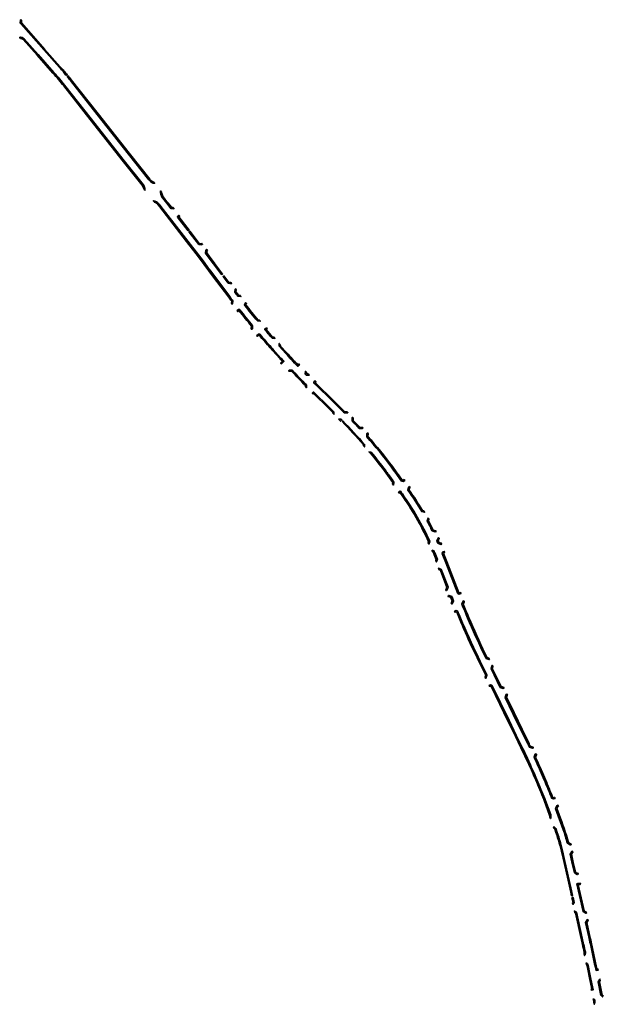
# Model space of a CAD drawing. Header units: metres. Extents: x -712710 to 14443962, y 4588557 to 14849904.
# Tile 14 of 256: x 7500943 to 7501335, y 5886842 to 5887503. Entities that reach past the tile are written whole.
import ezdxf

# ---------------------------------------------------------------- set-up
doc = ezdxf.new("R2010")
doc.units = ezdxf.units.M
doc.header["$MEASUREMENT"] = 0
doc.linetypes.add('1', pattern=[0, 0])
doc.layers.add('#uwagi', color=1, linetype='1', lineweight=35, plot=False)

msp = doc.modelspace()

# ---------------------------------------------------------------- linework, layer by layer
at = {"layer": '#uwagi'}
for points in [[(7500943.28235, 5887500.39344), (7500942.92373, 5887500.79797), (7500943.0511, 5887502.91546), (7500943.40817, 5887503.23201), (7500943.90007, 5887502.6658), (7500943.78109, 5887502.56033), (7500943.69103, 5887501.06304), (7500943.70875, 5887501.04306), (7500943.28235, 5887500.39344)], [(7500943.28235, 5887500.39344), (7500943.70875, 5887501.04306), (7500959.25315, 5887483.50901), (7500958.67972, 5887483.02526)], [(7500994.5856, 5887439.53997), (7500995.18829, 5887439.98695), (7501016.06952, 5887413.54571), (7501015.63575, 5887412.88485)], [(7500989.96503, 5887436.11313), (7500990.56771, 5887436.56011), (7501012.74391, 5887408.4791), (7501012.31014, 5887407.81824), (7500989.96503, 5887436.11313)], [(7501041.25621, 5887379.9989), (7501041.88352, 5887380.34395), (7501040.18414, 5887381.38466)], [(7501041.25621, 5887379.9989), (7501041.88352, 5887380.34395), (7501041.98614, 5887380.2811), (7501044.39474, 5887377.16774), (7501045.62463, 5887377.01077), (7501046.19309, 5887376.26975), (7501046.09587, 5887376.19454), (7501043.99162, 5887376.4631)], [(7501041.98614, 5887380.2811), (7501041.94003, 5887380.34069), (7501041.88352, 5887380.34395)], [(7501036.59992, 5887377.43776), (7501037.2651, 5887377.80363), (7501065.65076, 5887341.11176), (7501070.08639, 5887335.18608), (7501069.6487, 5887334.51925), (7501066.50342, 5887338.72111), (7501065.05778, 5887340.65301), (7501061.06663, 5887345.81199), (7501054.64474, 5887354.11295)], [(7501055.67926, 5887361.35561), (7501056.27247, 5887361.81453), (7501049.36414, 5887370.74427), (7501049.37566, 5887370.83459), (7501049.98341, 5887371.30477), (7501049.50475, 5887371.8827), (7501048.67103, 5887371.23771), (7501048.58084, 5887370.53106), (7501055.67926, 5887361.35561)], [(7501062.7484, 5887352.21803), (7501064.85265, 5887351.94946), (7501065.38335, 5887352.36003), (7501064.91717, 5887352.94762), (7501064.63944, 5887352.73276), (7501063.15151, 5887352.92266), (7501056.87003, 5887361.04212), (7501056.27683, 5887360.5832), (7501062.7484, 5887352.21803)], [(7501069.21021, 5887343.86546), (7501072.71242, 5887339.18687), (7501073.15024, 5887339.8539), (7501069.82265, 5887344.29951), (7501069.818, 5887344.30553), (7501068.12091, 5887346.4992), (7501068.31081, 5887347.98713), (7501068.65038, 5887348.24983), (7501068.18352, 5887348.83689), (7501067.60618, 5887348.39024), (7501067.33761, 5887346.28599)], [(7501072.71242, 5887339.18687), (7501073.15024, 5887339.8539), (7501073.89297, 5887338.86167), (7501073.36228, 5887338.31871), (7501072.71242, 5887339.18687)], [(7501078.19818, 5887331.85843), (7501078.81599, 5887332.28488), (7501073.89297, 5887338.86167), (7501073.36228, 5887338.31871)], [(7501069.6487, 5887334.51925), (7501070.17923, 5887335.06206), (7501070.08639, 5887335.18608)], [(7501082.46417, 5887326.1595), (7501084.56389, 5887325.85756), (7501084.82362, 5887326.05198), (7501084.36315, 5887326.64414), (7501082.87853, 5887326.85763), (7501079.69917, 5887331.10501), (7501079.09866, 5887330.65549), (7501082.46417, 5887326.1595)], [(7501149.7332, 5887242.37302), (7501139.83818, 5887252.10854), (7501139.57683, 5887251.8429), (7501139.02808, 5887252.35455), (7501139.58846, 5887252.92411), (7501140.06937, 5887252.93322), (7501150.09119, 5887243.07295), (7501149.7332, 5887242.37302)], [(7501152.78336, 5887239.37203), (7501152.78721, 5887238.8973), (7501153.54375, 5887238.09585), (7501153.53081, 5887239.68877), (7501150.09119, 5887243.07295), (7501149.7332, 5887242.37302)], [(7501198.79641, 5887184.33772), (7501197.94581, 5887185.53592), (7501197.39944, 5887185.14193), (7501196.95784, 5887185.75433), (7501197.99482, 5887186.49048), (7501198.21862, 5887186.44726), (7501199.2682, 5887184.96876), (7501198.79641, 5887184.33772)], [(7501229.32693, 5887138.92241), (7501227.15466, 5887144.50229), (7501227.38978, 5887145.06446), (7501227.92049, 5887145.27106), (7501227.63137, 5887145.96334), (7501226.82079, 5887145.64778), (7501226.34592, 5887144.51235), (7501228.64378, 5887138.60985)], [(7501223.76849, 5887134.65971), (7501224.09217, 5887133.7197), (7501225.08333, 5887133.28402), (7501229.48831, 5887121.96899), (7501228.89591, 5887120.47086), (7501228.67929, 5887120.36717), (7501228.92463, 5887119.65311), (7501229.48515, 5887119.92142), (7501230.29397, 5887121.96686), (7501225.66954, 5887133.8456), (7501223.79446, 5887134.66983)], [(7501236.82483, 5887117.59524), (7501237.73123, 5887117.19958), (7501238.88141, 5887117.64735), (7501238.6134, 5887118.34784), (7501237.74759, 5887118.01078), (7501237.41062, 5887118.15787), (7501229.32693, 5887138.92241), (7501228.64378, 5887138.60985)], [(7501232.74814, 5887115.66284), (7501233.8582, 5887112.81144), (7501233.00886, 5887110.85962), (7501232.65729, 5887110.71977), (7501232.36807, 5887111.41189), (7501232.44447, 5887111.44228), (7501233.04718, 5887112.82733), (7501232.16798, 5887115.08573), (7501230.87953, 5887115.59516), (7501230.63725, 5887115.47919), (7501230.35192, 5887116.17411), (7501230.85092, 5887116.41296)], [(7501255.53749, 5887062.72765), (7501255.09378, 5887061.43252), (7501255.47354, 5887060.68157), (7501255.66051, 5887060.77267), (7501256.34742, 5887062.77765), (7501251.88132, 5887071.94369), (7501251.09157, 5887071.85227)], [(7501265.31729, 5887054.64187), (7501267.32276, 5887053.95045), (7501267.75495, 5887054.16103), (7501267.42002, 5887054.83213), (7501267.27352, 5887054.76075), (7501265.85544, 5887055.24966), (7501259.93956, 5887067.39114), (7501260.40637, 5887068.74511), (7501260.04602, 5887069.45717), (7501259.82069, 5887069.34737), (7501259.12926, 5887067.3419), (7501265.31729, 5887054.64187)], [(7501271.17103, 5887032.35433), (7501259.63322, 5887056.03402), (7501258.64389, 5887056.37511), (7501257.84753, 5887055.98709), (7501258.18603, 5887055.31773), (7501258.69313, 5887055.56481), (7501259.09507, 5887055.42624), (7501270.69219, 5887031.62482)], [(7501274.5229, 5887037.46095), (7501269.41271, 5887047.94886), (7501269.90162, 5887049.36695), (7501270.11544, 5887049.47113), (7501269.77835, 5887050.14117), (7501269.29384, 5887049.9051), (7501268.60241, 5887047.89962), (7501274.04406, 5887036.73143)], [(7501274.04406, 5887036.73143), (7501274.5229, 5887037.46095), (7501279.98591, 5887026.2489), (7501279.41904, 5887025.70005), (7501274.04406, 5887036.73143)], [(7501271.17103, 5887032.35433), (7501276.01783, 5887022.40697), (7501275.45096, 5887021.85813), (7501270.69219, 5887031.62482)], [(7501314.25411, 5886937.06839), (7501313.03414, 5886942.47429), (7501313.83529, 5886943.74242), (7501314.05979, 5886943.79308), (7501313.88198, 5886944.52182), (7501313.36715, 5886944.40563), (7501312.23415, 5886942.61222), (7501313.40316, 5886937.43212)], [(7501307.44653, 5886939.97828), (7501308.29748, 5886939.61454), (7501311.63035, 5886924.84597), (7501310.79472, 5886925.14186)], [(7501315.07645, 5886930.01744), (7501316.86986, 5886928.88444), (7501317.641, 5886929.05847), (7501317.46709, 5886929.78808), (7501317.0078, 5886929.68443), (7501315.73967, 5886930.48558), (7501314.25411, 5886937.06839), (7501313.40316, 5886937.43212), (7501315.07645, 5886930.01744)], [(7501310.79472, 5886925.14186), (7501311.63035, 5886924.84597), (7501313.20779, 5886917.85603), (7501312.63565, 5886916.98435)], [(7501316.7512, 5886922.59634), (7501317.50394, 5886922.76621), (7501318.83011, 5886922.29663), (7501317.6479, 5886922.02984), (7501321.60781, 5886904.48274), (7501322.87594, 5886903.68159), (7501323.06188, 5886903.72355), (7501323.21595, 5886902.98946), (7501322.73801, 5886902.8816), (7501320.9446, 5886904.0146)], [(7501318.83011, 5886922.29663), (7501319.07634, 5886922.3522), (7501318.91937, 5886923.08563), (7501317.50394, 5886922.76621)], [(7501313.15871, 5886914.66657), (7501313.89318, 5886914.81894), (7501313.20779, 5886917.85603), (7501312.63565, 5886916.98435)], [(7501313.45672, 5886913.34604), (7501314.15775, 5886910.23962), (7501313.86874, 5886909.79084), (7501314.10058, 5886908.76564), (7501314.95858, 5886910.09794), (7501314.19119, 5886913.49841)]]:
    msp.add_lwpolyline(points, close=True, dxfattribs=at)
for points in [[(7500954.85684, 5887479.80025), (7500945.4582, 5887490.40189, 0.275585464), (7500942.52892, 5887491.33264), (7500943.13615, 5887490.66044, -0.223564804), (7500944.89699, 5887489.90436), (7500954.2834, 5887479.3165)], [(7500954.2834, 5887479.3165), (7500954.85684, 5887479.80025), (7500965.44516, 5887467.85666, -0.007342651), (7500969.22884, 5887463.46028), (7500968.83315, 5887462.76379, 0.007699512), (7500964.88394, 5887467.35912)], [(7500958.67972, 5887483.02526), (7500959.25315, 5887483.50901), (7500969.7478, 5887471.67107, -0.004700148), (7500972.25566, 5887468.78806), (7500971.86152, 5887468.0943, 0.005035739), (7500969.18659, 5887471.17354)], [(7500973.87442, 5887465.69204), (7500974.453, 5887466.16927, 0.004204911), (7500972.25566, 5887468.78806), (7500971.86152, 5887468.0943, -0.003869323), (7500973.87442, 5887465.69204)], [(7500995.18829, 5887439.98695), (7500977.16674, 5887462.80705, 0.004093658), (7500975.08279, 5887465.40192), (7500974.50189, 5887464.92752, -0.004093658), (7500976.57815, 5887462.34223), (7500994.5856, 5887439.53997), (7500995.18829, 5887439.98695)], [(7500968.83315, 5887462.76379), (7500969.22884, 5887463.46028, -0.006877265), (7500972.65421, 5887459.24341), (7500990.56771, 5887436.56011), (7500989.96503, 5887436.11313), (7500972.06562, 5887458.77858, 0.006520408), (7500968.83315, 5887462.76379)], [(7501029.28905, 5887395.59611, 0.001115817), (7501029.60398, 5887395.19075, 0.211843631), (7501033.19155, 5887393.3009), (7501032.52135, 5887394.16049, -0.167347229), (7501030.19257, 5887395.65557, -0.002976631), (7501029.87764, 5887396.06093), (7501016.06952, 5887413.54571), (7501015.63575, 5887412.88485)], [(7501012.31014, 5887407.81824), (7501012.74391, 5887408.4791), (7501025.36511, 5887392.49728, -0.128675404), (7501026.58301, 5887389.71418), (7501026.6558, 5887388.69469), (7501025.79707, 5887389.78467), (7501025.69337, 5887390.25901, 0.095942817), (7501024.77652, 5887392.03246)], [(7501040.18414, 5887381.38466), (7501039.72304, 5887381.9805), (7501038.22669, 5887383.87529, -0.187017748), (7501037.1666, 5887388.19535), (7501037.86642, 5887387.29577, 0.147731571), (7501038.82921, 5887384.32247), (7501040.33009, 5887382.42172), (7501041.94003, 5887380.34069), (7501041.88352, 5887380.34395), (7501040.18414, 5887381.38466)], [(7501037.2651, 5887377.80363), (7501036.13291, 5887379.26711, 0.195235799), (7501032.23107, 5887381.53611), (7501032.9569, 5887380.60561, -0.153365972), (7501035.5397, 5887378.80819), (7501036.59992, 5887377.43776)], [(7501069.6487, 5887334.51925), (7501070.17923, 5887335.06206), (7501083.58364, 5887317.15477, 0.001745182), (7501085.69444, 5887314.35531), (7501085.40856, 5887312.25075), (7501085.16024, 5887312.06098), (7501085.02399, 5887312.23467), (7501084.70866, 5887312.67028), (7501084.90952, 5887314.14893, -0.001590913), (7501082.98322, 5887316.70533), (7501072.79398, 5887330.31739)], [(7501087.18615, 5887319.85141, 0.001486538), (7501088.96679, 5887317.48729), (7501091.06387, 5887317.19804), (7501091.19896, 5887317.30106), (7501091.13399, 5887317.38467), (7501090.67945, 5887318.00816), (7501089.37929, 5887318.18749), (7501087.7445, 5887320.35109), (7501087.94677, 5887321.75776), (7501087.46881, 5887322.41095), (7501087.26057, 5887322.25507), (7501086.95863, 5887320.15535)], [(7501102.18879, 5887300.79503), (7501104.17036, 5887300.60795), (7501103.53802, 5887301.42098), (7501102.56869, 5887301.5125, -0.006615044), (7501094.32614, 5887311.75877), (7501094.36277, 5887312.04663), (7501094.92561, 5887312.48553), (7501094.67112, 5887312.83268), (7501094.47493, 5887313.08516), (7501093.6578, 5887312.44798), (7501093.54263, 5887311.54307, 0.006928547), (7501102.18879, 5887300.79503)], [(7501089.49955, 5887308.51627), (7501088.53319, 5887307.76103), (7501088.99608, 5887307.17092), (7501089.71521, 5887307.73294), (7501089.87386, 5887307.71284, 0.006609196), (7501098.21752, 5887297.35925), (7501098.07762, 5887295.86032), (7501097.95109, 5887295.75479), (7501098.41437, 5887295.16457), (7501098.79563, 5887295.48253), (7501098.99312, 5887297.59865, -0.006819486), (7501090.39475, 5887308.26401, -0.000097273), (7501090.27398, 5887308.41813)], [(7501112.04305, 5887289.24991), (7501113.98399, 5887289.12467), (7501113.33764, 5887289.91794), (7501112.40216, 5887289.9783, -0.003155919), (7501108.01585, 5887295.02852), (7501108.69886, 5887295.61109), (7501108.22579, 5887296.19335), (7501106.96117, 5887295.11469, 0.003897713)], [(7501111.38199, 5887283.21553, -0.005717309), (7501103.82137, 5887291.86182), (7501102.914, 5887291.93744), (7501101.79701, 5887290.9855), (7501102.26905, 5887290.40237), (7501103.16285, 5887291.1641), (7501103.45174, 5887291.14003, 0.005534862), (7501110.78412, 5887282.75896), (7501111.38199, 5887283.21553)], [(7501116.78595, 5887283.9377), (7501121.30873, 5887278.92759, 0.005839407), (7501129.19929, 5887270.38946), (7501129.38712, 5887270.3844), (7501130.41948, 5887271.36158), (7501129.9106, 5887271.91245), (7501129.32012, 5887271.35362, -0.005528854), (7501121.86545, 5887279.43016), (7501117.55227, 5887284.20808), (7501117.58567, 5887284.80452), (7501116.88363, 5887285.68165)], [(7501112.29508, 5887281.07762), (7501117.41174, 5887275.40965, 0.001151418), (7501118.96805, 5887273.69362), (7501117.72985, 5887272.56208), (7501118.27079, 5887272.04042), (7501120.02722, 5887273.64555, -0.001524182), (7501117.96845, 5887275.91221), (7501117.96845, 5887275.91221), (7501112.85179, 5887281.58018, -0.001094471), (7501111.38199, 5887283.21553), (7501110.78412, 5887282.75896, 0.001123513), (7501112.29508, 5887281.07762)], [(7501123.44126, 5887267.74315), (7501123.07759, 5887267.40491), (7501123.61825, 5887266.88352), (7501123.72627, 5887266.98398), (7501125.23818, 5887266.93727, 0.006522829), (7501134.37664, 5887257.51859), (7501134.3751, 5887256.68101), (7501135.12381, 5887255.98484), (7501135.12722, 5887257.82791, -0.006831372), (7501125.57079, 5887267.67735)], [(7501134.90966, 5887264.45299), (7501137.01385, 5887264.43074), (7501136.23741, 5887265.18899), (7501135.22869, 5887265.19966), (7501135.11653, 5887265.31445), (7501135.13447, 5887266.26608), (7501135.05399, 5887266.34467), (7501134.39917, 5887267.05352), (7501134.36075, 5887265.0148, 0.000394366), (7501134.90928, 5887264.45299)], [(7501152.59711, 5887247.97244), (7501142.21583, 5887258.18639, -0.000901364), (7501140.94078, 5887259.44542), (7501140.94079, 5887259.57517), (7501141.49909, 5887260.13663), (7501140.95642, 5887260.65456), (7501140.19083, 5887259.88463), (7501140.19074, 5887259.13295, 0.001058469), (7501141.68983, 5887257.65176), (7501152.23912, 5887247.27251), (7501152.59711, 5887247.97244)], [(7501159.53694, 5887240.09233, -0.001125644), (7501160.56892, 5887239.0724), (7501162.70224, 5887239.06877), (7501162.93079, 5887239.29369), (7501162.40217, 5887239.81928), (7501160.87589, 5887239.82188, 0.000734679), (7501160.06294, 5887240.62696), (7501152.59711, 5887247.97244), (7501152.23912, 5887247.27251)], [(7501156.63483, 5887234.82127), (7501157.94229, 5887233.43618), (7501158.89508, 5887234.3832, 0.000486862), (7501158.45842, 5887234.82166)], [(7501159.03002, 5887233.17291, -0.017046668), (7501173.43017, 5887217.5957), (7501173.3818, 5887216.97231), (7501174.0744, 5887216.2034), (7501174.20213, 5887217.84973, 0.016980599), (7501159.56786, 5887233.70428)], [(7501170.62134, 5887228.63335), (7501172.75497, 5887228.53645), (7501173.09374, 5887228.84109), (7501172.58338, 5887229.3908), (7501172.48199, 5887229.29962), (7501170.9898, 5887229.36739), (7501166.58217, 5887234.0425), (7501166.60288, 5887235.54155), (7501166.65398, 5887235.59184), (7501166.1221, 5887236.12068), (7501165.85721, 5887235.86), (7501165.82776, 5887233.72863, -0.005427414)], [(7501175.63452, 5887223.05863), (7501175.76286, 5887225.18942), (7501176.15762, 5887225.54442), (7501176.66623, 5887224.99313), (7501176.49302, 5887224.83737), (7501176.40171, 5887223.32147, -0.020245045), (7501192.82859, 5887202.98026), (7501192.15685, 5887202.62681, 0.020392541), (7501175.63538, 5887223.05765)], [(7501188.12557, 5887200.50564, 0.01222569), (7501178.52789, 5887212.72318), (7501177.08823, 5887212.85748), (7501177.82896, 5887212.03512), (7501178.1478, 5887212.00538, -0.011886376), (7501187.45355, 5887200.15204)], [(7501192.01975, 5887193.88371), (7501193.11295, 5887192.34376), (7501192.92024, 5887191.35365), (7501193.5219, 5887190.51927), (7501193.91053, 5887192.51588), (7501192.63131, 5887194.31786, 0.00602259), (7501188.12557, 5887200.50564), (7501187.45355, 5887200.15204, -0.006116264)], [(7501192.15685, 5887202.62681), (7501192.82859, 5887202.98026, -0.005379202), (7501196.91229, 5887197.3569), (7501199.40925, 5887193.83954), (7501199.98686, 5887193.74154), (7501200.751, 5887194.29153), (7501201.19293, 5887193.68553), (7501200.17052, 5887192.94966), (7501198.97751, 5887193.15207), (7501196.30072, 5887196.92275, 0.005469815)], [(7501203.67778, 5887189.13062), (7501203.31788, 5887187.03781, -0.020992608), (7501212.54096, 5887172.78637), (7501214.47334, 5887172.2694), (7501213.92921, 5887173.19134), (7501213.03101, 5887173.43164, 0.020230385), (7501204.10972, 5887187.21708), (7501204.36444, 5887188.69832), (7501204.67112, 5887188.91603), (7501204.22917, 5887189.52206)], [(7501198.92272, 5887184.15979, -0.046345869), (7501217.17895, 5887152.62015), (7501216.88996, 5887151.86226), (7501217.34574, 5887150.95252), (7501217.99201, 5887152.6474, 0.046745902), (7501199.53428, 5887184.59394), (7501199.2682, 5887184.96876), (7501198.79641, 5887184.33772)], [(7501219.58982, 5887159.75251), (7501221.62358, 5887159.05182), (7501222.21536, 5887159.33084), (7501222.10399, 5887159.58467), (7501221.85897, 5887159.99199), (7501221.57956, 5887159.86025), (7501220.12524, 5887160.36131, 0.008414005), (7501216.98586, 5887166.42895), (7501217.31122, 5887167.55188), (7501216.78421, 5887168.42795), (7501216.18005, 5887166.34279, -0.009172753), (7501219.58982, 5887159.75251)], [(7501223.46976, 5887151.43402), (7501225.451, 5887150.65977), (7501225.92416, 5887150.86391), (7501225.86399, 5887151.01467), (7501225.62785, 5887151.55289), (7501225.43691, 5887151.47051), (7501224.02432, 5887152.02254), (7501223.59359, 5887152.99123), (7501224.12778, 5887154.42825), (7501224.32543, 5887154.52143), (7501224.02398, 5887155.20848), (7501223.53134, 5887154.97622), (7501222.78654, 5887152.97264, -0.002080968)], [(7501219.37031, 5887146.92597), (7501219.8875, 5887145.8973), (7501220.22382, 5887145.76661), (7501221.38321, 5887142.78849), (7501222.2292, 5887140.61542), (7501221.94239, 5887139.96295), (7501222.30227, 5887138.91789), (7501223.0408, 5887140.59801), (7501221.71745, 5887143.9973, 0.00323269), (7501220.7469, 5887146.36298), (7501219.37031, 5887146.92597)], [(7501244.14515, 5887101.42455, -0.004990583), (7501240.37323, 5887110.60058), (7501240.96293, 5887111.97268), (7501241.04076, 5887112.00344), (7501240.77274, 5887112.70396), (7501240.39708, 5887112.55549), (7501239.56147, 5887110.61122, 0.005015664), (7501243.35275, 5887101.37298)], [(7501238.60139, 5887101.06371, -0.002572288), (7501236.63093, 5887105.84099), (7501235.72084, 5887106.22729), (7501234.62618, 5887105.78418), (7501234.90937, 5887105.08965), (7501235.71404, 5887105.41541), (7501236.05289, 5887105.27158, 0.002290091), (7501237.80999, 5887101.0122)], [(7501251.88132, 5887071.94369), (7501250.40891, 5887074.96559, -0.014261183), (7501238.60139, 5887101.06371), (7501237.80999, 5887101.0122, 0.01037979), (7501246.25973, 5887081.91658, 0.000000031), (7501246.25976, 5887081.91653, 0.004009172), (7501249.73469, 5887074.63707), (7501251.09157, 5887071.85227)], [(7501254.45426, 5887076.93666), (7501255.84413, 5887074.08415), (7501257.84961, 5887073.39272), (7501258.01387, 5887073.47276), (7501257.61076, 5887074.2684), (7501256.38228, 5887074.69194), (7501255.12849, 5887077.26518, -0.01335189), (7501244.14515, 5887101.42455), (7501243.35275, 5887101.37298, 0.013483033), (7501254.45426, 5887076.93666)], [(7501276.01783, 5887022.40697), (7501279.88708, 5887014.4659, -0.008476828), (7501287.02087, 5886999.17166), (7501286.16859, 5886999.24095, 0.00827037), (7501279.21286, 5887014.13738), (7501275.45096, 5887021.85813)], [(7501283.93243, 5887016.43697, -0.001104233), (7501284.89972, 5887014.44056), (7501286.90657, 5887013.7301), (7501287.41143, 5887013.96871), (7501287.09095, 5887014.64679), (7501286.86552, 5887014.54025), (7501285.44115, 5887015.0445, 0.000950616), (7501284.60666, 5887016.76549), (7501279.98591, 5887026.2489), (7501279.41904, 5887025.70005)], [(7501292.98094, 5886998.68712, 0.001213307), (7501291.97784, 5887000.95975, 0.002504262), (7501288.91598, 5887007.69659), (7501289.43198, 5887009.11684), (7501289.64366, 5887009.21689), (7501289.32652, 5887009.89655), (7501288.83245, 5887009.66304), (7501288.10457, 5887007.65959, -0.004862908), (7501292.12659, 5886998.75658), (7501292.98094, 5886998.68712)], [(7501286.16859, 5886999.24095), (7501287.02087, 5886999.17166, -0.003650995), (7501289.93292, 5886992.51142), (7501289.11934, 5886992.5056, 0.003698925)], [(7501292.12659, 5886998.75658), (7501292.98094, 5886998.68712, -0.003262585), (7501295.62343, 5886992.55215), (7501294.80993, 5886992.54633, 0.00336747)], [(7501294.94748, 5886978.25472), (7501294.51618, 5886979.42392, 0.007118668), (7501289.11934, 5886992.5056), (7501289.93292, 5886992.51142, -0.006964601), (7501295.21677, 5886979.6918), (7501295.68724, 5886978.41641)], [(7501299.42032, 5886981.29895), (7501299.81691, 5886980.22386), (7501301.03989, 5886979.66), (7501302.09739, 5886980.0501), (7501301.82693, 5886980.74973), (7501301.07179, 5886980.47117), (7501300.43829, 5886980.76324, 0.006219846), (7501295.62343, 5886992.55215), (7501294.80993, 5886992.54633, -0.006050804), (7501299.42032, 5886981.29895)], [(7501298.46005, 5886968.73251, -0.133668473), (7501298.56347, 5886967.55515), (7501298.9665, 5886966.48788, 0.219410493), (7501299.16369, 5886968.99213), (7501295.68724, 5886978.41641), (7501294.94748, 5886978.25472), (7501298.46003, 5886968.73256)], [(7501307.59646, 5886959.1343, -0.015881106), (7501310.43761, 5886949.89199), (7501312.29909, 5886948.77777), (7501312.81788, 5886948.89484), (7501312.64053, 5886949.62368), (7501312.42676, 5886949.57544), (7501311.07922, 5886950.38203, 0.029946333), (7501304.79485, 5886968.89628), (7501303.22347, 5886973.15611), (7501303.8486, 5886974.51647), (7501304.31148, 5886974.68722), (7501304.02689, 5886975.38164), (7501303.29705, 5886975.11241), (7501302.41255, 5886973.18734)], [(7501308.29748, 5886939.61454), (7501307.56906, 5886942.8423, 0.026029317), (7501303.35619, 5886957.62668), (7501302.79759, 5886959.141, 0.214098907), (7501301.07828, 5886960.89564), (7501301.50837, 5886959.75673, -0.118659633), (7501302.09394, 5886958.88143), (7501302.64945, 5886957.37549, -0.026011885), (7501306.83776, 5886942.67588), (7501307.44653, 5886939.97828)], [(7501321.29175, 5886881.99377, 0.001059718), (7501320.36947, 5886886.12131), (7501316.44514, 5886903.51073), (7501315.09185, 5886904.38224), (7501315.32798, 5886903.33811), (7501315.78109, 5886903.04631), (7501319.63787, 5886885.95621, -0.001033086), (7501320.53651, 5886881.93547), (7501321.29175, 5886881.99377)], [(7501326.57813, 5886882.40185, 0.001245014), (7501325.49068, 5886887.27703), (7501323.39562, 5886896.56064), (7501324.19677, 5886897.82878), (7501324.29443, 5886897.85082), (7501324.14036, 5886898.58491), (7501323.72863, 5886898.49199), (7501322.59563, 5886896.69858), (7501324.75908, 5886887.11193, -0.001218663), (7501325.82296, 5886882.34356), (7501326.57813, 5886882.40185)], [(7501321.70116, 5886876.60445, -0.117856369), (7501321.6493, 5886875.55956), (7501321.90956, 5886874.41744, 0.208184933), (7501322.43631, 5886876.75323, 0.001344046), (7501321.29175, 5886881.99377), (7501320.53651, 5886881.93547, -0.001368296), (7501321.70116, 5886876.60445)], [(7501325.82296, 5886882.34356), (7501326.57813, 5886882.40185, -0.004356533), (7501330.19189, 5886865.30145), (7501330.93836, 5886865.45183), (7501331.07818, 5886864.71493), (7501329.60506, 5886864.41815, 0.004569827), (7501325.82296, 5886882.34356)], [(7501322.99424, 5886869.65745), (7501323.23522, 5886868.41918, -0.103793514), (7501323.6049, 5886867.57167, -0.00235572), (7501325.45639, 5886858.36137), (7501326.7045, 5886851.99756), (7501326.41801, 5886851.94137), (7501326.56236, 5886851.20539), (7501327.58482, 5886851.40592), (7501326.19237, 5886858.50571, 0.002355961), (7501324.3393, 5886867.72389, 0.204489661)], [(7501334.50108, 5886847.16014, -0.150321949), (7501333.42375, 5886848.91309), (7501331.88752, 5886856.74595), (7501332.45801, 5886857.59592), (7501332.25593, 5886858.64062), (7501331.0918, 5886856.9062), (7501332.69623, 5886848.7256, 0.146226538), (7501333.95928, 5886846.63865), (7501334.50108, 5886847.16014)], [(7501327.67248, 5886845.4474), (7501328.88657, 5886844.62182, -0.129952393), (7501328.3974, 5886841.69467), (7501328.09452, 5886843.26262, 0.047008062), (7501328.16003, 5886844.20889), (7501327.87417, 5886844.40328)]]:
    msp.add_lwpolyline(points, format="xyb", close=True, dxfattribs=at)

doc.saveas('drawing.dxf')
